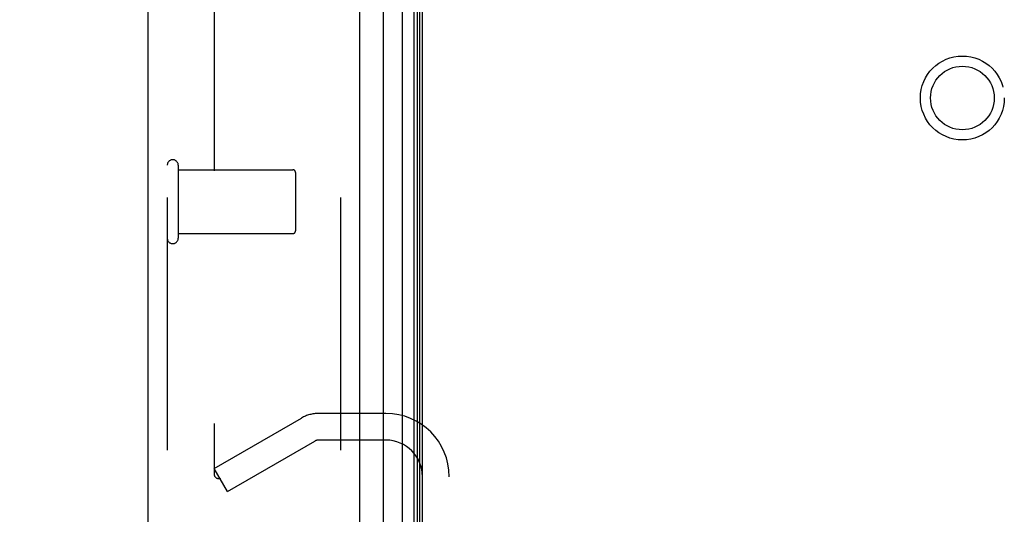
# Model space of a CAD drawing. Header units: inches. Extents: x 0 to 179, y 0 to 116.
# Tile 204 of 234: x 94.21 to 98.05, y 34.48 to 36.41. Entities that reach past the tile are written whole.
import ezdxf

# ---------------------------------------------------------------- set-up
doc = ezdxf.new("R2010")
doc.units = ezdxf.units.IN
doc.header["$LTSCALE"] = 9.842105
doc.header["$MEASUREMENT"] = 0
doc.linetypes.add('HIDDEN', pattern=[0.2, 0.1, -0.1])
doc.layers.get('0').update_dxf_attribs({"linetype": 'CONTINUOUS'})
for name, color, linetype in [('DEFAULT_2', 8, 'HIDDEN'), ('DIMENSIONS', 7, 'CONTINUOUS'), ('LEFTHAND_DOOR_ASSEMBLY', 7, 'CONTINUOUS'), ('RIGHTHAND_DOOR_ASSEMBLY', 7, 'CONTINUOUS')]:
    doc.layers.add(name, color=color, linetype=linetype)
doc.styles.get("Standard").update_dxf_attribs({"font": 'arial.ttf'})
doc.dimstyles.new('DIMSTYLE_1', dxfattribs={"dimtxt": 0.789474, "dimasz": 1.052632, "dimexe": 0.09, "dimexo": 0.07, "dimgap": 0.0375, "dimtad": 0, "dimtih": 1, "dimtoh": 1, "dimzin": 4, "dimdsep": 46, "dimtxsty": 'Standard', "dimblk": '_FILLED', "dimblk1": '_FILLED', "dimblk2": '_FILLED', "dimcen": 0.09, "dimadec": 3, "dimazin": 1, "dimtfac": 1, "dimtdec": 3, "dimtofl": 0, "dimtmove": 0, "dimatfit": 3, "dimldrblk": '_FILLED', "dimfxl": 0, "dimtolj": 1, "dimtzin": 4, "dimarcsym": 0})

# ---------------------------------------------------------------- blocks, each defined once
blk = doc.blocks.new('_FILLED')
at = {"color": 0, "linetype": 'ByBlock'}
blk.add_solid([(0, 0), (-1, 0.2), (-1, -0.2)], dxfattribs=at)
blk = doc.blocks.new('*D12')
at = {"layer": 'DIMENSIONS', "color": 2, "linetype": 'Continuous'}
for p, q in [((95.1522, 81.3753), (90.7153, 81.3753)), ((91.6627, 81.3753), (91.6627, 58.1648)), ((91.6627, 33.3753), (91.6627, 56.5859)), ((95.1632, 33.3753), (90.7153, 33.3753))]:
    blk.add_line(p, q, dxfattribs=at)
at = {"layer": 'DIMENSIONS', "color": 2, "linetype": 'Continuous', "xscale": 1.0526315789, "yscale": 1.0526315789, "zscale": 1.0526315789}
for p, rotation in [((91.6627, 81.3753), 90), ((91.6627, 33.3753), 270)]:
    blk.add_blockref('_FILLED', p, dxfattribs=dict(at, rotation=rotation))
at = {"layer": 'DIMENSIONS', "color": 2, "linetype": 'Continuous', "insert": (91.6627, 57.7701), "char_height": 0.78947, "width": 2.758756, "attachment_point": 2, "line_spacing_factor": 0.9}
blk.add_mtext('48.00', dxfattribs=at)

msp = doc.modelspace()

# ---------------------------------------------------------------- linework, layer by layer
at = {"color": 3, "linetype": 'Continuous'}
msp.add_line((95.785, 33.4793), (95.785, 81.2713), dxfattribs=at)
at = {"layer": 'DEFAULT_2', "color": 8, "linetype": 'HIDDEN'}
for p, q in [((94.9725, 80.1098), (94.9725, 34.6409)), ((94.9725, 34.6608), (95.3129, 34.8574)), ((95.6425, 34.8753), (95.3799, 34.8753)), ((95.6425, 34.7713), (95.3799, 34.7713)), ((95.0245, 34.5708), (95.3649, 34.7673)), ((95.0245, 34.5708), (94.9725, 34.6608))]:
    msp.add_line(p, q, dxfattribs=at)
for points in [[(94.9725, 34.6409), (94.9726, 34.6389), (94.9728, 34.6369), (94.9733, 34.6349), (94.9739, 34.633), (94.9747, 34.6312), (94.9756, 34.6294)], [(94.9898, 34.6209), (94.989, 34.6209), (94.9873, 34.6211), (94.9855, 34.6215), (94.9839, 34.6221), (94.9822, 34.6229), (94.9807, 34.6239), (94.9792, 34.625), (94.9779, 34.6264), (94.9767, 34.6278), (94.9756, 34.6294)], [(94.9975, 34.623), (94.9959, 34.6222), (94.9943, 34.6216), (94.9925, 34.6212), (94.9908, 34.6209), (94.9898, 34.6209)]]:
    msp.add_lwpolyline(points, dxfattribs=at)
for radius in [0.1635, 0.124]:
    msp.add_circle((97.889, 36.1043), radius, dxfattribs=at)
for centre, radius, start, end in [((95.3799, 34.7413), 0.134, 90, 120), ((95.6425, 34.6288), 0.2465, 0, 90), ((95.3799, 34.7413), 0.03, 90, 120), ((95.6425, 34.6288), 0.1425, 0, 90)]:
    msp.add_arc(centre, radius, start, end, dxfattribs=at)
at = {"layer": 'LEFTHAND_DOOR_ASSEMBLY', "color": 8, "linetype": 'HIDDEN'}
for p, q in [((94.79, 80.9903), (94.79, 33.7603)), ((95.465, 80.9903), (95.465, 33.7603))]:
    msp.add_line(p, q, dxfattribs=at)
at = {"layer": 'RIGHTHAND_DOOR_ASSEMBLY', "color": 7, "linetype": 'Continuous'}
for p, q in [((95.6321, 81.0123), (95.6321, 33.7384)), ((95.7073, 33.71), (95.7073, 81.0407)), ((95.7507, 81.0318), (95.7507, 33.7189)), ((95.7643, 81.025), (95.7643, 33.7257)), ((95.7731, 81.0226), (95.7731, 33.728))]:
    msp.add_line(p, q, dxfattribs=at)
at = {"layer": 'RIGHTHAND_DOOR_ASSEMBLY', "color": 3, "linetype": 'Continuous'}
for p, q in [((94.715, 80.9903), (94.715, 33.7603)), ((95.54, 80.9903), (95.54, 33.7603))]:
    msp.add_line(p, q, dxfattribs=at)
at = {"layer": 'RIGHTHAND_DOOR_ASSEMBLY', "color": 8, "linetype": 'HIDDEN'}
for p, q in [((94.79, 80.9903), (94.79, 33.7603)), ((95.465, 80.9903), (95.465, 33.7603)), ((94.833, 35.8423), (94.833, 35.5583)), ((94.833, 35.8243), (95.28, 35.8243)), ((95.29, 35.8143), (95.29, 35.5863)), ((94.833, 35.5763), (95.28, 35.5763))]:
    msp.add_line(p, q, dxfattribs=at)
for centre, radius, start, end in [((94.8115, 35.8423), 0.0215, 0, 180), ((95.28, 35.8143), 0.01, 0, 90), ((95.28, 35.5863), 0.01, 270, 360), ((94.8115, 35.5583), 0.0215, 180, 360)]:
    msp.add_arc(centre, radius, start, end, dxfattribs=at)

# ---------------------------------------------------------------- dimensions: what is measured, and where the dimension line sits
at = {"layer": 'DIMENSIONS', "color": 2, "linetype": 'Continuous'}
dim = msp.add_linear_dim(base=(91.6627, 81.3753), p1=(95.2332, 33.3753), p2=(95.2222, 81.3753), angle=90, dimstyle='DIMSTYLE_1', dxfattribs=at)
dim.commit()
dim.dimension.update_dxf_attribs({"geometry": '*D12', "text_midpoint": (91.6419, 57.3709), "dimtype": 160})

doc.saveas('drawing.dxf')
